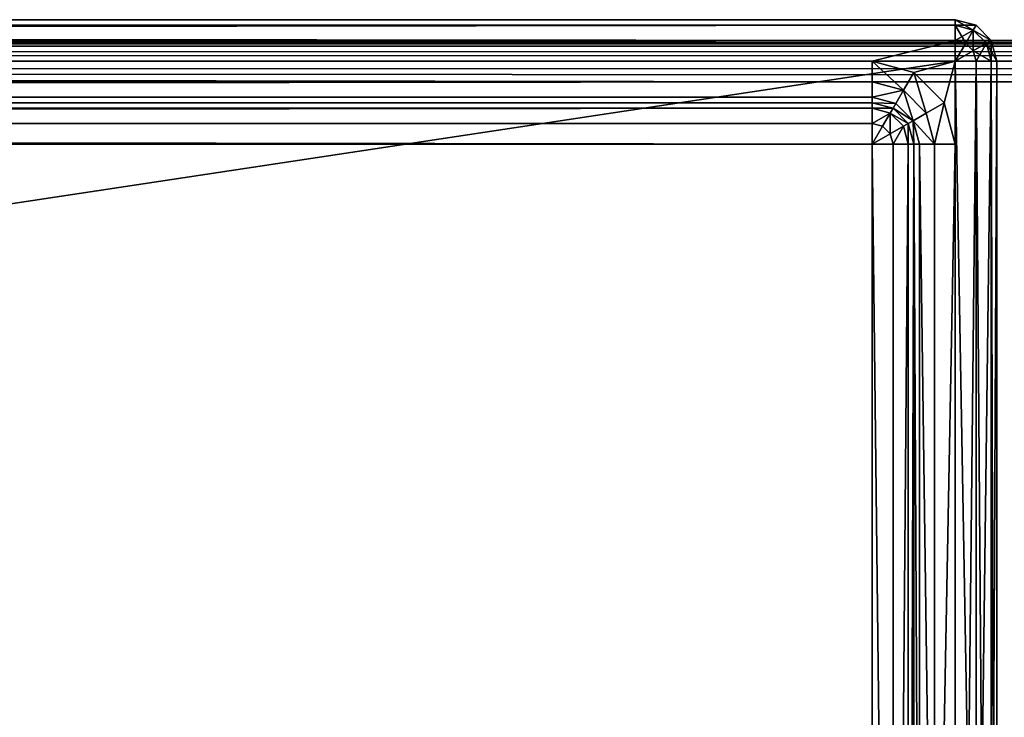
# Model space of a CAD drawing. Extents: x 0 to 1230, y 0 to 270.
# Tile 171 of 245: x 752 to 775, y 143 to 160. Entities that reach past the tile are written whole.
import ezdxf

# ---------------------------------------------------------------- set-up
doc = ezdxf.new("R2010")
doc.units = 0
doc.layers.get('0').update_dxf_attribs({"color": 13, "linetype": 'CONTINUOUS'})

# ---------------------------------------------------------------- blocks, each defined once
blk = doc.blocks.new('GROUP_22')
for p, q in [((319, 50, 1), (1, 50, 1)), ((1, 50, 23), (319, 50, 23)), ((1, 49.866, 23.5), (319, 49.866, 23.5)), ((1, 49.866, 0.5), (319, 49.866, 0.5)), ((319, 50, 1), (319, 49.866, 0.5)), ((319, 50, 1), (319.5, 49.866, 1)), ((319, 50, 23), (319, 49.866, 23.5)), ((319.5, 49.866, 23), (319, 50, 23)), ((319, 50, 23), (319, 50, 1)), ((319.433, 49.75, 0.5), (319, 49.866, 0.5)), ((319, 49.866, 0.5), (319, 49.5, 0.134)), ((319, 49.866, 23.5), (319, 49.5, 23.866)), ((319.433, 49.75, 23.5), (319, 49.866, 23.5)), ((319.5, 49.866, 1), (319.433, 49.75, 0.5)), ((319.5, 49.866, 23), (319.433, 49.75, 23.5)), ((319.5, 49.866, 1), (319.866, 49.5, 1)), ((319.866, 49.5, 23), (319.5, 49.866, 23)), ((319.5, 49.866, 23), (319.5, 49.866, 1)), ((319.433, 49.75, 0.5), (319.25, 49.433, 0.134)), ((319.433, 49.75, 23.5), (319.25, 49.433, 23.866)), ((319.75, 49.433, 0.5), (319.433, 49.75, 0.5)), ((319.75, 49.433, 23.5), (319.433, 49.75, 23.5)), ((1, 49.5, 23.866), (319, 49.5, 23.866)), ((1, 49.5, 0.134), (319, 49.5, 0.134)), ((319, 49.5, 23.866), (319, 49, 24)), ((319.25, 49.433, 0.134), (319, 49.5, 0.134)), ((319, 49.5, 0.134), (319, 49)), ((319.25, 49.433, 23.866), (319, 49.5, 23.866)), ((319.25, 49.433, 0.134), (319, 49)), ((319.25, 49.433, 23.866), (319, 49, 24)), ((319.433, 49.25, 0.134), (319.25, 49.433, 0.134)), ((319.433, 49.25, 23.866), (319.25, 49.433, 23.866)), ((319.75, 49.433, 0.5), (319.433, 49.25, 0.134)), ((319.75, 49.433, 23.5), (319.433, 49.25, 23.866)), ((319.866, 49.5, 1), (319.75, 49.433, 0.5)), ((319.866, 49.5, 23), (319.75, 49.433, 23.5)), ((319.866, 49, 0.5), (319.75, 49.433, 0.5)), ((319.866, 49, 23.5), (319.75, 49.433, 23.5)), ((319.866, 49.5, 1), (320, 49, 1)), ((320, 49, 23), (319.866, 49.5, 23)), ((319.866, 49.5, 23), (319.866, 49.5, 1)), ((319.433, 49.25, 0.134), (319, 49)), ((319.433, 49.25, 23.866), (319, 49, 24)), ((319.5, 49, 0.134), (319.433, 49.25, 0.134)), ((319.5, 49, 23.866), (319.433, 49.25, 23.866)), ((319, 49), (1, 49)), ((319, 49, 24), (1, 49, 24)), ((317, 49, 24), (3, 49, 24)), ((319, 49, 24), (317, 49, 24)), ((317, 49, 24), (318, 48.732, 24)), ((317, 48.5, 23.866), (317, 49, 24)), ((319, 1), (319, 49)), ((319, 49), (319.5, 49, 0.134)), ((319, 49, 24), (319.5, 49, 23.866)), ((319, 47, 24), (319, 49, 24)), ((319, 20.613, 24), (319, 49, 24)), ((319.5, 49, 0.134), (319.866, 49, 0.5)), ((319.5, 49, 23.866), (319.5, 20.479, 23.866)), ((319.5, 49, 23.866), (319.866, 49, 23.5)), ((319.5, 49, 0.134), (319.5, 1, 0.134)), ((319.866, 49, 0.5), (320, 49, 1)), ((319.866, 49, 23.5), (319.866, 20.113, 23.5)), ((319.866, 49, 23.5), (320, 49, 23)), ((319.866, 49, 0.5), (319.866, 1, 0.5)), ((320, 1, 1), (320, 49, 1)), ((320, 49, 1), (320, 49, 23)), ((320, 49, 23), (320, 19.613, 23)), ((317.75, 48.299, 23.866), (318, 48.732, 24)), ((318, 48.732, 24), (318.732, 48, 24)), ((3, 48.5, 23.866), (317, 48.5, 23.866)), ((317.75, 48.299, 23.866), (317, 48.5, 23.866)), ((317, 48.134, 23.5), (317, 48.5, 23.866)), ((3, 48.134, 23.5), (317, 48.134, 23.5)), ((317.567, 47.982, 23.5), (317, 48.134, 23.5)), ((317, 48, 23), (317, 48.134, 23.5)), ((317.567, 47.982, 23.5), (317.75, 48.299, 23.866)), ((318.299, 47.75, 23.866), (317.75, 48.299, 23.866)), ((3, 48, 23), (317, 48, 23)), ((3, 48, 3), (317, 48, 3)), ((317, 48, 23), (317.5, 47.866, 23)), ((317.5, 47.866, 3), (317, 48, 3)), ((317, 48, 3), (317, 47.866, 2.5)), ((317, 48, 3), (317, 48, 23)), ((317.5, 47.866, 23), (317.567, 47.982, 23.5)), ((317.982, 47.567, 23.5), (317.567, 47.982, 23.5)), ((318.299, 47.75, 23.866), (318.732, 48, 24)), ((318.732, 48, 24), (319, 47, 24)), ((3, 47.866, 2.5), (317, 47.866, 2.5)), ((317.433, 47.75, 2.5), (317, 47.866, 2.5)), ((317, 47.866, 2.5), (317, 47.5, 2.134)), ((317.433, 47.75, 2.5), (317.25, 47.433, 2.134)), ((317.5, 47.866, 3), (317.433, 47.75, 2.5)), ((317.75, 47.433, 2.5), (317.433, 47.75, 2.5)), ((317.5, 47.866, 23), (317.866, 47.5, 23)), ((317.866, 47.5, 3), (317.5, 47.866, 3)), ((317.5, 47.866, 3), (317.5, 47.866, 23)), ((317.982, 47.567, 23.5), (318.299, 47.75, 23.866)), ((318.5, 47, 23.866), (318.299, 47.75, 23.866)), ((3, 47.5, 2.134), (317, 47.5, 2.134)), ((317.25, 47.433, 2.134), (317, 47.5, 2.134)), ((317, 47.5, 2.134), (317, 47, 2)), ((317.25, 47.433, 2.134), (317, 47, 2)), ((317.433, 47.25, 2.134), (317.25, 47.433, 2.134)), ((317.75, 47.433, 2.5), (317.433, 47.25, 2.134)), ((317.866, 47.5, 3), (317.75, 47.433, 2.5)), ((317.866, 47, 2.5), (317.75, 47.433, 2.5)), ((317.866, 47.5, 23), (317.982, 47.567, 23.5)), ((317.866, 47.5, 23), (318, 47, 23)), ((318, 47, 3), (317.866, 47.5, 3)), ((317.866, 47.5, 3), (317.866, 47.5, 23)), ((318.134, 47, 23.5), (317.982, 47.567, 23.5)), ((317.433, 47.25, 2.134), (317, 47, 2)), ((317.5, 47, 2.134), (317.433, 47.25, 2.134)), ((317, 47, 2), (3, 47, 2)), ((317, 3, 2), (317, 47, 2)), ((317, 47, 2), (317.5, 47, 2.134)), ((317.5, 47, 2.134), (317.866, 47, 2.5)), ((317.5, 47, 2.134), (317.5, 3, 2.134)), ((317.866, 47, 2.5), (318, 47, 3)), ((317.866, 47, 2.5), (317.866, 3, 2.5)), ((318, 3, 3), (318, 47, 3)), ((318, 19.613, 23), (318, 47, 23)), ((318.134, 47, 23.5), (318, 47, 23)), ((318, 47, 23), (318, 47, 3)), ((318.5, 47, 23.866), (318.134, 47, 23.5)), ((318.134, 47, 23.5), (318.134, 20.113, 23.5)), ((319, 47, 24), (318.5, 47, 23.866)), ((318.5, 47, 23.866), (318.5, 20.479, 23.866)), ((319, 20.613, 24), (319, 47, 24))]:
    blk.add_line(p, q)
mesh = blk.add_polyface()
corners = [(1, 50, 23), (319, 50, 1), (1, 50, 1), (319, 50, 23)]
mesh.append_faces([[corners[k] for k in face] for face in [(0, 1, 2), (1, 0, 3)]], dxfattribs={"vtx0": -1})
mesh = blk.add_polyface()
corners = [(1, 49.866, 23.5), (319, 50, 23), (1, 50, 23), (319, 49.866, 23.5)]
mesh.append_faces([[corners[k] for k in face] for face in [(0, 1, 2), (1, 0, 3)]], dxfattribs={"vtx0": -1})
mesh = blk.add_polyface()
corners = [(1, 50, 1), (319, 49.866, 0.5), (1, 49.866, 0.5), (319, 50, 1)]
mesh.append_faces([[corners[k] for k in face] for face in [(0, 1, 2), (1, 0, 3)]], dxfattribs={"vtx0": -1})
mesh = blk.add_polyface()
corners = [(1, 49.5, 23.866), (319, 49.866, 23.5), (1, 49.866, 23.5), (319, 49.5, 23.866)]
mesh.append_faces([[corners[k] for k in face] for face in [(0, 1, 2), (1, 0, 3)]], dxfattribs={"vtx0": -1})
mesh = blk.add_polyface()
corners = [(1, 49.866, 0.5), (319, 49.5, 0.134), (1, 49.5, 0.134), (319, 49.866, 0.5)]
mesh.append_faces([[corners[k] for k in face] for face in [(0, 1, 2), (1, 0, 3)]], dxfattribs={"vtx0": -1})
mesh = blk.add_polyface()
corners = [(319, 50, 1), (319.433, 49.75, 0.5), (319, 49.866, 0.5), (319.5, 49.866, 1)]
mesh.append_faces([[corners[k] for k in face] for face in [(0, 1, 2), (1, 0, 3)]], dxfattribs={"vtx0": -1})
mesh = blk.add_polyface()
corners = [(319, 50, 23), (319.5, 49.866, 1), (319, 50, 1), (319.5, 49.866, 23)]
mesh.append_faces([[corners[k] for k in face] for face in [(0, 1, 2), (1, 0, 3)]], dxfattribs={"vtx0": -1})
mesh = blk.add_polyface()
corners = [(319, 49.866, 23.5), (319.5, 49.866, 23), (319, 50, 23), (319.433, 49.75, 23.5)]
mesh.append_faces([[corners[k] for k in face] for face in [(0, 1, 2), (1, 0, 3)]], dxfattribs={"vtx0": -1})
mesh = blk.add_polyface()
corners = [(319, 49.866, 0.5), (319.25, 49.433, 0.134), (319, 49.5, 0.134), (319.433, 49.75, 0.5)]
mesh.append_faces([[corners[k] for k in face] for face in [(0, 1, 2), (1, 0, 3)]], dxfattribs={"vtx0": -1})
mesh = blk.add_polyface()
corners = [(319, 49.5, 23.866), (319.433, 49.75, 23.5), (319, 49.866, 23.5), (319.25, 49.433, 23.866)]
mesh.append_faces([[corners[k] for k in face] for face in [(0, 1, 2), (1, 0, 3)]], dxfattribs={"vtx0": -1})
mesh = blk.add_polyface()
corners = [(319.433, 49.75, 0.5), (319.866, 49.5, 1), (319.75, 49.433, 0.5), (319.5, 49.866, 1)]
mesh.append_faces([[corners[k] for k in face] for face in [(0, 1, 2), (1, 0, 3)]], dxfattribs={"vtx0": -1})
mesh = blk.add_polyface()
corners = [(319.866, 49.5, 23), (319.433, 49.75, 23.5), (319.75, 49.433, 23.5), (319.5, 49.866, 23)]
mesh.append_faces([[corners[k] for k in face] for face in [(0, 1, 2), (1, 0, 3)]], dxfattribs={"vtx0": -1})
mesh = blk.add_polyface()
corners = [(319.5, 49.866, 1), (319.866, 49.5, 23), (319.866, 49.5, 1), (319.5, 49.866, 23)]
mesh.append_faces([[corners[k] for k in face] for face in [(0, 1, 2), (1, 0, 3)]], dxfattribs={"vtx0": -1})
mesh = blk.add_polyface()
corners = [(319.433, 49.75, 0.5), (319.433, 49.25, 0.134), (319.25, 49.433, 0.134), (319.75, 49.433, 0.5)]
mesh.append_faces([[corners[k] for k in face] for face in [(0, 1, 2), (1, 0, 3)]], dxfattribs={"vtx0": -1})
mesh = blk.add_polyface()
corners = [(319.433, 49.25, 23.866), (319.433, 49.75, 23.5), (319.25, 49.433, 23.866), (319.75, 49.433, 23.5)]
mesh.append_faces([[corners[k] for k in face] for face in [(0, 1, 2), (1, 0, 3)]], dxfattribs={"vtx0": -1})
mesh = blk.add_polyface()
corners = [(3, 49, 24), (1, 49.5, 23.866), (1, 49, 24), (319, 49.5, 23.866), (317, 49, 24), (319, 49, 24)]
mesh.append_faces([[corners[k] for k in face] for face in [(0, 1, 2), (3, 4, 5)]], dxfattribs={"vtx0": -1})
mesh.append_faces([[corners[k] for k in face] for face in [(1, 0, 3)]], dxfattribs={"vtx0": -1, "vtx1": -1})
mesh.append_faces([[corners[k] for k in face] for face in [(3, 0, 4)]], dxfattribs={"vtx0": -1, "vtx2": -1})
mesh = blk.add_polyface()
corners = [(319, 49.5, 0.134), (1, 49), (1, 49.5, 0.134), (319, 49)]
mesh.append_faces([[corners[k] for k in face] for face in [(0, 1, 2), (1, 0, 3)]], dxfattribs={"vtx0": -1})
mesh = blk.add_polyface()
corners = [(319.25, 49.433, 0.134), (319, 49), (319, 49.5, 0.134)]
mesh.append_faces([[corners[k] for k in face] for face in [(0, 1, 2)]])
mesh = blk.add_polyface()
corners = [(319.25, 49.433, 23.866), (319, 49.5, 23.866), (319, 49, 24)]
mesh.append_faces([[corners[k] for k in face] for face in [(0, 1, 2)]])
mesh = blk.add_polyface()
corners = [(319.433, 49.25, 0.134), (319, 49), (319.25, 49.433, 0.134)]
mesh.append_faces([[corners[k] for k in face] for face in [(0, 1, 2)]])
mesh = blk.add_polyface()
corners = [(319.433, 49.25, 23.866), (319.25, 49.433, 23.866), (319, 49, 24)]
mesh.append_faces([[corners[k] for k in face] for face in [(0, 1, 2)]])
mesh = blk.add_polyface()
corners = [(319.433, 49.25, 0.134), (319.866, 49, 0.5), (319.5, 49, 0.134), (319.75, 49.433, 0.5)]
mesh.append_faces([[corners[k] for k in face] for face in [(0, 1, 2), (1, 0, 3)]], dxfattribs={"vtx0": -1})
mesh = blk.add_polyface()
corners = [(319.75, 49.433, 23.5), (319.5, 49, 23.866), (319.866, 49, 23.5), (319.433, 49.25, 23.866)]
mesh.append_faces([[corners[k] for k in face] for face in [(0, 1, 2), (1, 0, 3)]], dxfattribs={"vtx0": -1})
mesh = blk.add_polyface()
corners = [(319.75, 49.433, 0.5), (320, 49, 1), (319.866, 49, 0.5), (319.866, 49.5, 1)]
mesh.append_faces([[corners[k] for k in face] for face in [(0, 1, 2), (1, 0, 3)]], dxfattribs={"vtx0": -1})
mesh = blk.add_polyface()
corners = [(319.866, 49.5, 23), (319.866, 49, 23.5), (320, 49, 23), (319.75, 49.433, 23.5)]
mesh.append_faces([[corners[k] for k in face] for face in [(0, 1, 2), (1, 0, 3)]], dxfattribs={"vtx0": -1})
mesh = blk.add_polyface()
corners = [(319.866, 49.5, 1), (320, 49, 23), (320, 49, 1), (319.866, 49.5, 23)]
mesh.append_faces([[corners[k] for k in face] for face in [(0, 1, 2), (1, 0, 3)]], dxfattribs={"vtx0": -1})
mesh = blk.add_polyface()
corners = [(319.5, 49, 0.134), (319, 49), (319.433, 49.25, 0.134)]
mesh.append_faces([[corners[k] for k in face] for face in [(0, 1, 2)]])
mesh = blk.add_polyface()
corners = [(319.5, 49, 23.866), (319.433, 49.25, 23.866), (319, 49, 24)]
mesh.append_faces([[corners[k] for k in face] for face in [(0, 1, 2)]])
mesh = blk.add_polyface()
corners = [(319, 49), (1, 1), (1, 49), (319, 1)]
mesh.append_faces([[corners[k] for k in face] for face in [(0, 1, 2), (1, 0, 3)]], dxfattribs={"vtx0": -1})
mesh = blk.add_polyface()
corners = [(317, 48.5, 23.866), (3, 49, 24), (3, 48.5, 23.866), (317, 49, 24)]
mesh.append_faces([[corners[k] for k in face] for face in [(0, 1, 2), (1, 0, 3)]], dxfattribs={"vtx0": -1})
mesh = blk.add_polyface()
corners = [(318, 48.732, 24), (319, 49, 24), (317, 49, 24), (318.732, 48, 24), (319, 47, 24)]
mesh.append_faces([[corners[k] for k in face] for face in [(0, 1, 2), (1, 3, 4)]], dxfattribs={"vtx0": -1})
mesh.append_faces([[corners[k] for k in face] for face in [(1, 0, 3)]], dxfattribs={"vtx0": -1, "vtx2": -1})
mesh = blk.add_polyface()
corners = [(317.75, 48.299, 23.866), (317, 49, 24), (317, 48.5, 23.866), (318, 48.732, 24)]
mesh.append_faces([[corners[k] for k in face] for face in [(0, 1, 2), (1, 0, 3)]], dxfattribs={"vtx0": -1})
mesh = blk.add_polyface()
corners = [(319, 20.613, 24), (319, 49, 24), (319, 47, 24), (319.5, 20.479, 23.866), (319.5, 49, 23.866)]
mesh.append_faces([[corners[k] for k in face] for face in [(0, 1, 2), (1, 3, 4)]], dxfattribs={"vtx0": -1})
mesh.append_faces([[corners[k] for k in face] for face in [(1, 0, 3)]], dxfattribs={"vtx0": -1, "vtx2": -1})
mesh = blk.add_polyface()
corners = [(319.5, 49, 0.134), (319, 1), (319, 49), (319.5, 1, 0.134)]
mesh.append_faces([[corners[k] for k in face] for face in [(0, 1, 2), (1, 0, 3)]], dxfattribs={"vtx0": -1})
mesh = blk.add_polyface()
corners = [(319.866, 49, 23.5), (319.5, 20.479, 23.866), (319.866, 20.113, 23.5), (319.5, 49, 23.866)]
mesh.append_faces([[corners[k] for k in face] for face in [(0, 1, 2), (1, 0, 3)]], dxfattribs={"vtx0": -1})
mesh = blk.add_polyface()
corners = [(319.5, 49, 0.134), (319.866, 1, 0.5), (319.5, 1, 0.134), (319.866, 49, 0.5)]
mesh.append_faces([[corners[k] for k in face] for face in [(0, 1, 2), (1, 0, 3)]], dxfattribs={"vtx0": -1})
mesh = blk.add_polyface()
corners = [(320, 49, 23), (319.866, 20.113, 23.5), (320, 19.613, 23), (319.866, 49, 23.5)]
mesh.append_faces([[corners[k] for k in face] for face in [(0, 1, 2), (1, 0, 3)]], dxfattribs={"vtx0": -1})
mesh = blk.add_polyface()
corners = [(319.866, 49, 0.5), (320, 1, 1), (319.866, 1, 0.5), (320, 49, 1)]
mesh.append_faces([[corners[k] for k in face] for face in [(0, 1, 2), (1, 0, 3)]], dxfattribs={"vtx0": -1})
mesh = blk.add_polyface()
corners = [(320, 1, 1), (320, 15.198, 13.268), (320, 1, 23), (320, 49, 1), (320, 14.466, 14), (320, 14.198, 15), (320, 12.784, 23), (320, 16.198, 13), (320, 18.198, 13), (320, 19.198, 13.268), (320, 19.93, 14), (320, 20.198, 15), (320, 19.198, 16.732), (320, 18.198, 21.586), (320, 18.198, 17), (320, 19.613, 23), (320, 19.93, 16), (320, 49, 23), (320, 14.198, 21.586)]
mesh.append_faces([[corners[k] for k in face] for face in [(12, 13, 14)]], dxfattribs={"vtx0": -1})
mesh.append_faces([[corners[k] for k in face] for face in [(0, 1, 2), (2, 5, 6), (1, 3, 7), (7, 3, 8), (8, 3, 9), (9, 3, 10), (10, 3, 11), (13, 12, 15), (15, 16, 17), (17, 11, 3)]], dxfattribs={"vtx0": -1, "vtx1": -1})
mesh.append_faces([[corners[k] for k in face] for face in [(1, 0, 3), (2, 1, 4), (2, 4, 5), (15, 12, 16), (17, 16, 11)]], dxfattribs={"vtx0": -1, "vtx2": -1})
mesh.append_faces([[corners[k] for k in face] for face in [(18, 6, 5)]], dxfattribs={"vtx1": -1})
mesh = blk.add_polyface()
corners = [(318.299, 47.75, 23.866), (318, 48.732, 24), (317.75, 48.299, 23.866), (318.732, 48, 24)]
mesh.append_faces([[corners[k] for k in face] for face in [(0, 1, 2), (1, 0, 3)]], dxfattribs={"vtx0": -1})
mesh = blk.add_polyface()
corners = [(317, 48.5, 23.866), (3, 48.134, 23.5), (317, 48.134, 23.5), (3, 48.5, 23.866)]
mesh.append_faces([[corners[k] for k in face] for face in [(0, 1, 2), (1, 0, 3)]], dxfattribs={"vtx0": -1})
mesh = blk.add_polyface()
corners = [(317.75, 48.299, 23.866), (317, 48.134, 23.5), (317.567, 47.982, 23.5), (317, 48.5, 23.866)]
mesh.append_faces([[corners[k] for k in face] for face in [(0, 1, 2), (1, 0, 3)]], dxfattribs={"vtx0": -1})
mesh = blk.add_polyface()
corners = [(317, 48.134, 23.5), (3, 48, 23), (317, 48, 23), (3, 48.134, 23.5)]
mesh.append_faces([[corners[k] for k in face] for face in [(0, 1, 2), (1, 0, 3)]], dxfattribs={"vtx0": -1})
mesh = blk.add_polyface()
corners = [(317.567, 47.982, 23.5), (317, 48, 23), (317.5, 47.866, 23), (317, 48.134, 23.5)]
mesh.append_faces([[corners[k] for k in face] for face in [(0, 1, 2), (1, 0, 3)]], dxfattribs={"vtx0": -1})
mesh = blk.add_polyface()
corners = [(317.982, 47.567, 23.5), (317.75, 48.299, 23.866), (317.567, 47.982, 23.5), (318.299, 47.75, 23.866)]
mesh.append_faces([[corners[k] for k in face] for face in [(0, 1, 2), (1, 0, 3)]], dxfattribs={"vtx0": -1})
mesh = blk.add_polyface()
corners = [(317, 48, 23), (3, 48, 3), (317, 48, 3), (3, 48, 23)]
mesh.append_faces([[corners[k] for k in face] for face in [(0, 1, 2), (1, 0, 3)]], dxfattribs={"vtx0": -1})
mesh = blk.add_polyface()
corners = [(317, 48, 3), (3, 47.866, 2.5), (317, 47.866, 2.5), (3, 48, 3)]
mesh.append_faces([[corners[k] for k in face] for face in [(0, 1, 2), (1, 0, 3)]], dxfattribs={"vtx0": -1})
mesh = blk.add_polyface()
corners = [(317.5, 47.866, 3), (317, 47.866, 2.5), (317.433, 47.75, 2.5), (317, 48, 3)]
mesh.append_faces([[corners[k] for k in face] for face in [(0, 1, 2), (1, 0, 3)]], dxfattribs={"vtx0": -1})
mesh = blk.add_polyface()
corners = [(317.5, 47.866, 23), (317, 48, 3), (317.5, 47.866, 3), (317, 48, 23)]
mesh.append_faces([[corners[k] for k in face] for face in [(0, 1, 2), (1, 0, 3)]], dxfattribs={"vtx0": -1})
mesh = blk.add_polyface()
corners = [(317.982, 47.567, 23.5), (317.5, 47.866, 23), (317.866, 47.5, 23), (317.567, 47.982, 23.5)]
mesh.append_faces([[corners[k] for k in face] for face in [(0, 1, 2), (1, 0, 3)]], dxfattribs={"vtx0": -1})
mesh = blk.add_polyface()
corners = [(318.5, 47, 23.866), (318.732, 48, 24), (318.299, 47.75, 23.866), (319, 47, 24)]
mesh.append_faces([[corners[k] for k in face] for face in [(0, 1, 2), (1, 0, 3)]], dxfattribs={"vtx0": -1})
mesh = blk.add_polyface()
corners = [(317, 47.866, 2.5), (3, 47.5, 2.134), (317, 47.5, 2.134), (3, 47.866, 2.5)]
mesh.append_faces([[corners[k] for k in face] for face in [(0, 1, 2), (1, 0, 3)]], dxfattribs={"vtx0": -1})
mesh = blk.add_polyface()
corners = [(317.433, 47.75, 2.5), (317, 47.5, 2.134), (317.25, 47.433, 2.134), (317, 47.866, 2.5)]
mesh.append_faces([[corners[k] for k in face] for face in [(0, 1, 2), (1, 0, 3)]], dxfattribs={"vtx0": -1})
mesh = blk.add_polyface()
corners = [(317.433, 47.25, 2.134), (317.433, 47.75, 2.5), (317.25, 47.433, 2.134), (317.75, 47.433, 2.5)]
mesh.append_faces([[corners[k] for k in face] for face in [(0, 1, 2), (1, 0, 3)]], dxfattribs={"vtx0": -1})
mesh = blk.add_polyface()
corners = [(317.866, 47.5, 3), (317.433, 47.75, 2.5), (317.75, 47.433, 2.5), (317.5, 47.866, 3)]
mesh.append_faces([[corners[k] for k in face] for face in [(0, 1, 2), (1, 0, 3)]], dxfattribs={"vtx0": -1})
mesh = blk.add_polyface()
corners = [(317.5, 47.866, 23), (317.866, 47.5, 3), (317.866, 47.5, 23), (317.5, 47.866, 3)]
mesh.append_faces([[corners[k] for k in face] for face in [(0, 1, 2), (1, 0, 3)]], dxfattribs={"vtx0": -1})
mesh = blk.add_polyface()
corners = [(318.5, 47, 23.866), (317.982, 47.567, 23.5), (318.134, 47, 23.5), (318.299, 47.75, 23.866)]
mesh.append_faces([[corners[k] for k in face] for face in [(0, 1, 2), (1, 0, 3)]], dxfattribs={"vtx0": -1})
mesh = blk.add_polyface()
corners = [(317, 47, 2), (3, 47.5, 2.134), (3, 47, 2), (317, 47.5, 2.134)]
mesh.append_faces([[corners[k] for k in face] for face in [(0, 1, 2), (1, 0, 3)]], dxfattribs={"vtx0": -1})
mesh = blk.add_polyface()
corners = [(317.25, 47.433, 2.134), (317, 47.5, 2.134), (317, 47, 2)]
mesh.append_faces([[corners[k] for k in face] for face in [(0, 1, 2)]])
mesh = blk.add_polyface()
corners = [(317.433, 47.25, 2.134), (317.25, 47.433, 2.134), (317, 47, 2)]
mesh.append_faces([[corners[k] for k in face] for face in [(0, 1, 2)]])
mesh = blk.add_polyface()
corners = [(317.75, 47.433, 2.5), (317.5, 47, 2.134), (317.866, 47, 2.5), (317.433, 47.25, 2.134)]
mesh.append_faces([[corners[k] for k in face] for face in [(0, 1, 2), (1, 0, 3)]], dxfattribs={"vtx0": -1})
mesh = blk.add_polyface()
corners = [(317.866, 47.5, 3), (317.866, 47, 2.5), (318, 47, 3), (317.75, 47.433, 2.5)]
mesh.append_faces([[corners[k] for k in face] for face in [(0, 1, 2), (1, 0, 3)]], dxfattribs={"vtx0": -1})
mesh = blk.add_polyface()
corners = [(317.982, 47.567, 23.5), (318, 47, 23), (318.134, 47, 23.5), (317.866, 47.5, 23)]
mesh.append_faces([[corners[k] for k in face] for face in [(0, 1, 2), (1, 0, 3)]], dxfattribs={"vtx0": -1})
mesh = blk.add_polyface()
corners = [(317.866, 47.5, 23), (318, 47, 3), (318, 47, 23), (317.866, 47.5, 3)]
mesh.append_faces([[corners[k] for k in face] for face in [(0, 1, 2), (1, 0, 3)]], dxfattribs={"vtx0": -1})
mesh = blk.add_polyface()
corners = [(317.5, 47, 2.134), (317.433, 47.25, 2.134), (317, 47, 2)]
mesh.append_faces([[corners[k] for k in face] for face in [(0, 1, 2)]])
mesh = blk.add_polyface()
corners = [(317, 3, 2), (3, 9.198, 2), (3, 3, 2), (3, 11.198, 2), (3, 47, 2), (317, 47, 2)]
mesh.append_faces([[corners[k] for k in face] for face in [(0, 1, 2), (4, 0, 5)]], dxfattribs={"vtx0": -1})
mesh.append_faces([[corners[k] for k in face] for face in [(1, 0, 3), (3, 0, 4)]], dxfattribs={"vtx0": -1, "vtx1": -1})
mesh = blk.add_polyface()
corners = [(317.5, 3, 2.134), (317, 47, 2), (317, 3, 2), (317.5, 47, 2.134)]
mesh.append_faces([[corners[k] for k in face] for face in [(0, 1, 2), (1, 0, 3)]], dxfattribs={"vtx0": -1})
mesh = blk.add_polyface()
corners = [(317.866, 47, 2.5), (317.5, 3, 2.134), (317.866, 3, 2.5), (317.5, 47, 2.134)]
mesh.append_faces([[corners[k] for k in face] for face in [(0, 1, 2), (1, 0, 3)]], dxfattribs={"vtx0": -1})
mesh = blk.add_polyface()
corners = [(318, 47, 3), (317.866, 3, 2.5), (318, 3, 3), (317.866, 47, 2.5)]
mesh.append_faces([[corners[k] for k in face] for face in [(0, 1, 2), (1, 0, 3)]], dxfattribs={"vtx0": -1})
mesh = blk.add_polyface()
corners = [(318, 19.613, 23), (318, 18.198, 17), (318, 18.198, 21.586), (318, 19.198, 16.732), (318, 19.93, 16), (318, 47, 23), (318, 20.198, 15), (318, 12.784, 23), (318, 3, 3), (318, 3, 23), (318, 14.198, 15), (318, 14.466, 14), (318, 15.198, 13.268), (318, 47, 3), (318, 14.198, 21.586), (318, 16.198, 13), (318, 18.198, 13), (318, 19.198, 13.268), (318, 19.93, 14)]
mesh.append_faces([[corners[k] for k in face] for face in [(0, 1, 2), (7, 8, 9), (10, 7, 14)]], dxfattribs={"vtx0": -1})
mesh.append_faces([[corners[k] for k in face] for face in [(1, 0, 3), (3, 0, 4), (4, 5, 6), (8, 12, 13), (13, 6, 5)]], dxfattribs={"vtx0": -1, "vtx1": -1})
mesh.append_faces([[corners[k] for k in face] for face in [(8, 7, 10)]], dxfattribs={"vtx0": -1, "vtx1": -1, "vtx2": -1})
mesh.append_faces([[corners[k] for k in face] for face in [(4, 0, 5), (8, 10, 11), (8, 11, 12), (13, 12, 15), (13, 15, 16), (13, 16, 17), (13, 17, 18), (13, 18, 6)]], dxfattribs={"vtx0": -1, "vtx2": -1})
mesh = blk.add_polyface()
corners = [(318.134, 20.113, 23.5), (318, 47, 23), (318, 19.613, 23), (318.134, 47, 23.5)]
mesh.append_faces([[corners[k] for k in face] for face in [(0, 1, 2), (1, 0, 3)]], dxfattribs={"vtx0": -1})
mesh = blk.add_polyface()
corners = [(318.5, 20.479, 23.866), (318.134, 47, 23.5), (318.134, 20.113, 23.5), (318.5, 47, 23.866)]
mesh.append_faces([[corners[k] for k in face] for face in [(0, 1, 2), (1, 0, 3)]], dxfattribs={"vtx0": -1})
mesh = blk.add_polyface()
corners = [(318.5, 20.479, 23.866), (319, 47, 24), (318.5, 47, 23.866), (319, 20.613, 24)]
mesh.append_faces([[corners[k] for k in face] for face in [(0, 1, 2), (1, 0, 3)]], dxfattribs={"vtx0": -1})
blk = doc.blocks.new('GROUP_24')
blk.add_blockref('GROUP_22', (1.353, 0))
blk = doc.blocks.new('GROUP_15')
for p, q in [((1079, 50, 1), (1, 50, 1)), ((1079, 50, 49), (1, 50, 49)), ((1, 49.866, 49.5), (1079, 49.866, 49.5)), ((1, 49.866, 0.5), (1079, 49.866, 0.5)), ((1, 49.5, 49.866), (1079, 49.5, 49.866)), ((1, 49.5, 0.134), (1079, 49.5, 0.134)), ((1079, 49), (1, 49)), ((1079, 49, 50), (1, 49, 50))]:
    blk.add_line(p, q)
mesh = blk.add_polyface()
corners = [(1, 50, 49), (1079, 50, 1), (1, 50, 1), (1079, 50, 49)]
mesh.append_faces([[corners[k] for k in face] for face in [(0, 1, 2), (1, 0, 3)]], dxfattribs={"vtx0": -1})
mesh = blk.add_polyface()
corners = [(1, 49.866, 49.5), (1079, 50, 49), (1, 50, 49), (1079, 49.866, 49.5)]
mesh.append_faces([[corners[k] for k in face] for face in [(0, 1, 2), (1, 0, 3)]], dxfattribs={"vtx0": -1})
mesh = blk.add_polyface()
corners = [(1, 50, 1), (1079, 49.866, 0.5), (1, 49.866, 0.5), (1079, 50, 1)]
mesh.append_faces([[corners[k] for k in face] for face in [(0, 1, 2), (1, 0, 3)]], dxfattribs={"vtx0": -1})
mesh = blk.add_polyface()
corners = [(1, 49.5, 49.866), (1079, 49.866, 49.5), (1, 49.866, 49.5), (1079, 49.5, 49.866)]
mesh.append_faces([[corners[k] for k in face] for face in [(0, 1, 2), (1, 0, 3)]], dxfattribs={"vtx0": -1})
mesh = blk.add_polyface()
corners = [(1, 49.866, 0.5), (1079, 49.5, 0.134), (1, 49.5, 0.134), (1079, 49.866, 0.5)]
mesh.append_faces([[corners[k] for k in face] for face in [(0, 1, 2), (1, 0, 3)]], dxfattribs={"vtx0": -1})
mesh = blk.add_polyface()
corners = [(1079, 49, 50), (1, 49.5, 49.866), (1, 49, 50), (1079, 49.5, 49.866)]
mesh.append_faces([[corners[k] for k in face] for face in [(0, 1, 2), (1, 0, 3)]], dxfattribs={"vtx0": -1})
mesh = blk.add_polyface()
corners = [(1079, 49.5, 0.134), (1, 49), (1, 49.5, 0.134), (1079, 49)]
mesh.append_faces([[corners[k] for k in face] for face in [(0, 1, 2), (1, 0, 3)]], dxfattribs={"vtx0": -1})
mesh = blk.add_polyface()
corners = [(1079, 1, 50), (1, 49, 50), (1, 1, 50), (1079, 49, 50)]
mesh.append_faces([[corners[k] for k in face] for face in [(0, 1, 2), (1, 0, 3)]], dxfattribs={"vtx0": -1})
mesh = blk.add_polyface()
corners = [(1079, 49), (1, 1), (1, 49), (1079, 1)]
mesh.append_faces([[corners[k] for k in face] for face in [(0, 1, 2), (1, 0, 3)]], dxfattribs={"vtx0": -1})
blk = doc.blocks.new('GROUP_25')
for name, p in [('GROUP_24', (453.762, 110.012, 854.04)), ('GROUP_15', (75.115, 109.512, 154.04))]:
    blk.add_blockref(name, p)

msp = doc.modelspace()

# ---------------------------------------------------------------- block references
msp.add_blockref('GROUP_25', (0, 0))

doc.saveas('drawing.dxf')
